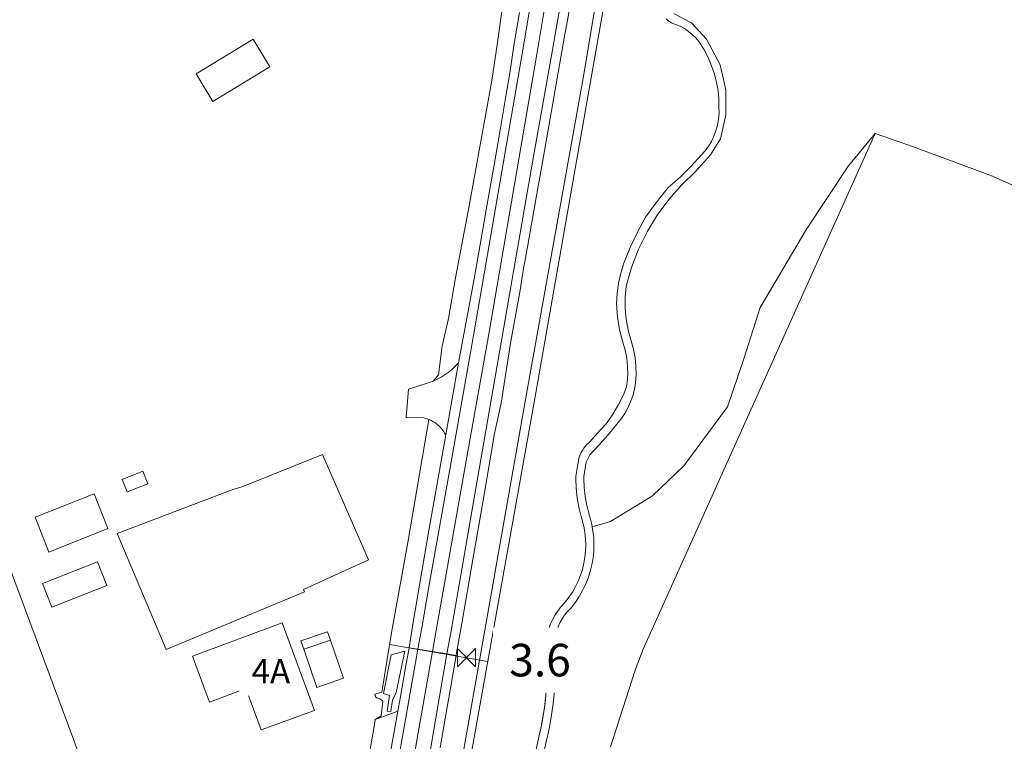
# Model space of a CAD drawing. Extents: x 140829 to 145054, y 448512 to 451778.
# Tile 102 of 152: x 143898 to 144020, y 450671 to 450759. Entities that reach past the tile are written whole.
import ezdxf

# ---------------------------------------------------------------- set-up
doc = ezdxf.new("R2010")
doc.units = 0
doc.header["$MEASUREMENT"] = 0
for name, color, linetype in [('geometrie2dBegroeidTerreindeel', 7, 'Continuous'), ('geometrie2dGebouwinstallatie', 7, 'Continuous'), ('geometrie2dGrondvlak', 7, 'Continuous'), ('geometrie2dOnbegroeidTerreindeel', 7, 'Continuous'), ('geometrie2dOndersteunendWaterdeel', 7, 'Continuous'), ('geometrie2dOndersteunendWegdeel', 7, 'Continuous'), ('geometrie2dOverigeConstructie', 7, 'Continuous'), ('geometrie2dWaterdeel', 7, 'Continuous'), ('geometrie2dWegdeel', 7, 'Continuous'), ('HMPAL', 1, 'Continuous'), ('HUISNUMMER', 3, 'Continuous'), ('PPALHM', 10, 'Continuous')]:
    doc.layers.add(name, color=color, linetype=linetype)
doc.styles.get("Standard").update_dxf_attribs({"font": 'arial.ttf'})

msp = doc.modelspace()

# ---------------------------------------------------------------- linework, layer by layer
at = {"layer": 'geometrie2dBegroeidTerreindeel', "linetype": 'Continuous', "lineweight": 0}
for p, q in [((144003.7, 450745.42), (143975.12, 450681.98)), ((143975.12, 450681.98), (144003.7, 450745.42)), ((144000.42, 450741.46), (144003.7, 450745.42)), ((144003.7, 450745.42), (144008.26, 450743.84)), ((144008.26, 450743.84), (144017.93, 450740.29)), ((143995.25, 450733.67), (144000.42, 450741.46)), ((144017.93, 450740.29), (144029.58, 450735.03)), ((143989.54, 450724.02), (143995.25, 450733.67)), ((143987.52, 450717.72), (143989.54, 450724.02)), ((143985.5, 450711.79), (143987.52, 450717.72)), ((143980.15, 450704.55), (143985.5, 450711.79)), ((143976.27, 450700.84), (143980.15, 450704.55)), ((143971.09, 450697.68), (143976.27, 450700.84)), ((143968.86, 450697.03), (143971.09, 450697.68)), ((143968.95, 450696.51), (143968.86, 450697.03)), ((143969.04, 450695.68), (143968.95, 450696.51)), ((143969.07, 450694.84), (143969.04, 450695.68)), ((143969.05, 450694.01), (143969.07, 450694.84)), ((143896.74, 450693.2), (143904.93, 450671.13)), ((143968.82, 450692.35), (143968.96, 450693.17)), ((143968.96, 450693.17), (143969.05, 450694.01)), ((143968.62, 450691.54), (143968.82, 450692.35)), ((143968.05, 450689.96), (143968.36, 450690.74)), ((143968.36, 450690.74), (143968.62, 450691.54)), ((143967.68, 450689.21), (143968.05, 450689.96)), ((143966.8, 450687.79), (143967.27, 450688.48)), ((143967.27, 450688.48), (143967.68, 450689.21)), ((143965.79, 450686.57), (143966.29, 450687.13)), ((143966.29, 450687.13), (143966.8, 450687.79)), ((143964.89, 450685.22), (143965.16, 450685.7)), ((143965.16, 450685.7), (143965.46, 450686.16)), ((143965.46, 450686.16), (143965.79, 450686.57)), ((143964.48, 450684.19), (143964.67, 450684.72)), ((143964.67, 450684.72), (143964.89, 450685.22)), ((143964.89, 450685.22), (143964.89, 450685.22)), ((143964.24, 450683.1), (143964.34, 450683.65)), ((143964.34, 450683.65), (143964.48, 450684.19)), ((143964.19, 450682.01), (143964.2, 450682.55)), ((143964.24, 450681.41), (143964.19, 450682.01)), ((143964.2, 450682.55), (143964.24, 450683.1)), ((143964.29, 450680.34), (143964.24, 450681.41)), ((143975.12, 450681.98), (143974.16, 450679.4)), ((143974.16, 450679.4), (143975.12, 450681.98)), ((143964.3, 450679.26), (143964.29, 450680.34)), ((143964.28, 450678.19), (143964.3, 450679.26)), ((143974.16, 450679.4), (143971.12, 450669.95)), ((143971.12, 450669.95), (143974.16, 450679.4)), ((143964.22, 450677.11), (143964.28, 450678.19)), ((143964.01, 450674.97), (143964.13, 450676.04)), ((143964.13, 450676.04), (143964.22, 450677.11)), ((143963.86, 450673.9), (143964.01, 450674.97)), ((143963.67, 450672.84), (143963.86, 450673.9)), ((143963.46, 450671.79), (143963.67, 450672.84)), ((143904.93, 450671.13), (143913.19, 450648.9)), ((143963.22, 450670.79), (143963.46, 450671.79)), ((143961.24, 450661.43), (143963.22, 450670.79))]:
    msp.add_line(p, q, dxfattribs=at)
at = {"layer": 'geometrie2dGebouwinstallatie', "linetype": 'Continuous', "lineweight": 0}
for p, q in [((143933.01, 450683.02), (143936.28, 450684.14)), ((143936.28, 450684.14), (143936.63, 450683.1)), ((143933.36, 450681.98), (143933.01, 450683.02)), ((143933.01, 450683.02), (143933.01, 450683.02)), ((143936.63, 450683.1), (143933.36, 450681.98))]:
    msp.add_line(p, q, dxfattribs=at)
at = {"layer": 'geometrie2dGrondvlak', "linetype": 'Continuous', "lineweight": 0}
for p, q in [((143920.11, 450752.77), (143927.11, 450757.03)), ((143927.11, 450757.03), (143929.17, 450753.65)), ((143929.17, 450753.65), (143922.17, 450749.39)), ((143922.17, 450749.39), (143920.11, 450752.77)), ((143920.11, 450752.77), (143920.11, 450752.77)), ((143925.77, 450701.96), (143935.65, 450705.95)), ((143935.65, 450705.95), (143941.34, 450692.99)), ((143911.02, 450702.88), (143913.56, 450703.88)), ((143913.56, 450703.88), (143914.17, 450702.33)), ((143911.63, 450701.33), (143911.02, 450702.88)), ((143911.02, 450702.88), (143911.02, 450702.88)), ((143910.41, 450696.21), (143924.73, 450701.66)), ((143914.17, 450702.33), (143911.63, 450701.33)), ((143924.73, 450701.66), (143925.77, 450701.96)), ((143924.73, 450701.66), (143924.73, 450701.66)), ((143916.44, 450681.96), (143910.41, 450696.21)), ((143941.34, 450692.99), (143933.32, 450689.34)), ((143933.32, 450689.34), (143933.45, 450689.06)), ((143933.45, 450689.06), (143916.44, 450681.96)), ((143919.65, 450681.14), (143930.71, 450685.23)), ((143930.71, 450685.23), (143934.69, 450674.46)), ((143933.36, 450681.98), (143936.63, 450683.1)), ((143936.63, 450683.1), (143938.24, 450678.4)), ((143921.75, 450675.48), (143919.65, 450681.14)), ((143934.97, 450677.28), (143933.36, 450681.98)), ((143938.24, 450678.4), (143934.97, 450677.28)), ((143934.97, 450677.28), (143934.97, 450677.28)), ((143926.21, 450677.13), (143921.75, 450675.48)), ((143928.11, 450672.07), (143926.21, 450677.13)), ((143933.22, 450673.91), (143928.11, 450672.07)), ((143934.69, 450674.46), (143933.22, 450673.91)), ((143934.69, 450674.46), (143934.69, 450674.46))]:
    msp.add_line(p, q, dxfattribs=at)
at = {"layer": 'geometrie2dOnbegroeidTerreindeel', "linetype": 'Continuous', "lineweight": 0}
for p, q in [((143957.87, 450761.37), (143957.19, 450756.65)), ((143981.09, 450759.07), (143978.93, 450760.18)), ((143982.92, 450757.06), (143981.09, 450759.07)), ((143927.11, 450757.03), (143920.11, 450752.77)), ((143929.17, 450753.65), (143927.11, 450757.03)), ((143957.19, 450756.65), (143956.49, 450751.94)), ((143984.59, 450753.87), (143982.92, 450757.06)), ((143922.17, 450749.39), (143929.17, 450753.65)), ((143929.17, 450753.65), (143929.17, 450753.65)), ((143985.31, 450750.8), (143984.59, 450753.87)), ((143920.11, 450752.77), (143922.17, 450749.39)), ((143956.49, 450751.94), (143955.09, 450744.24)), ((143985.32, 450747.69), (143985.31, 450750.8)), ((143984.66, 450744.79), (143985.32, 450747.69)), ((144003.7, 450745.42), (144000.42, 450741.46)), ((144008.26, 450743.84), (144003.7, 450745.42)), ((143955.09, 450744.24), (143954.4, 450740.39)), ((143983.4, 450742.83), (143984.66, 450744.79)), ((144017.93, 450740.29), (144008.26, 450743.84)), ((143981.57, 450740.76), (143983.4, 450742.83)), ((144000.42, 450741.46), (143995.25, 450733.67)), ((143954.4, 450740.39), (143953.72, 450736.54)), ((143979.84, 450739.1), (143981.57, 450740.76)), ((144029.58, 450735.03), (144017.93, 450740.29)), ((143978.28, 450737.31), (143979.84, 450739.1)), ((143953.72, 450736.54), (143952.03, 450727.67)), ((143976.86, 450735.38), (143978.28, 450737.31)), ((143975.63, 450733.33), (143976.86, 450735.38)), ((143974.57, 450731.19), (143975.63, 450733.33)), ((143995.25, 450733.67), (143989.54, 450724.02)), ((143973.71, 450728.97), (143974.57, 450731.19)), ((143973.05, 450726.67), (143973.71, 450728.97)), ((143952.03, 450727.67), (143951.17, 450722.66)), ((143972.91, 450725.31), (143973.05, 450726.67)), ((143972.9, 450723.95), (143972.91, 450725.31)), ((143973.02, 450722.59), (143972.9, 450723.95)), ((143989.54, 450724.02), (143987.52, 450717.72)), ((143951.17, 450722.66), (143950.38, 450719.32)), ((143973.27, 450721.24), (143973.02, 450722.59)), ((143973.64, 450719.92), (143973.27, 450721.24)), ((143973.93, 450718.91), (143973.64, 450719.92)), ((143950.38, 450719.32), (143949.92, 450715.75)), ((143974.13, 450717.88), (143973.93, 450718.91)), ((143974.23, 450716.83), (143974.13, 450717.88)), ((143987.52, 450717.72), (143985.5, 450711.79)), ((143974.25, 450715.78), (143974.23, 450716.83)), ((143949.29, 450714.97), (143946.77, 450714.14)), ((143949.92, 450715.75), (143949.29, 450714.97)), ((143974.05, 450713.94), (143974.19, 450714.74)), ((143974.19, 450714.74), (143974.25, 450715.78)), ((143946.26, 450713.97), (143945.95, 450710.49)), ((143946.77, 450714.14), (143946.26, 450713.97)), ((143973.85, 450713.16), (143974.05, 450713.94)), ((143973.25, 450711.67), (143973.58, 450712.4)), ((143973.58, 450712.4), (143973.85, 450713.16)), ((143972.86, 450710.97), (143973.25, 450711.67)), ((143985.5, 450711.79), (143980.15, 450704.55)), ((143945.95, 450710.49), (143948.12, 450710.44)), ((143948.75, 450710.25), (143946.17, 450695.12)), ((143948.12, 450710.44), (143948.75, 450710.25)), ((143971.88, 450709.68), (143972.4, 450710.3)), ((143972.4, 450710.3), (143972.86, 450710.97)), ((143970.82, 450708.38), (143971.88, 450709.68)), ((143969.72, 450707.12), (143970.82, 450708.38)), ((143968.56, 450705.91), (143969.72, 450707.12)), ((143935.65, 450705.95), (143925.77, 450701.96)), ((143941.34, 450692.99), (143935.65, 450705.95)), ((143935.65, 450705.95), (143935.65, 450705.95)), ((143968.13, 450705), (143968.56, 450705.91)), ((143913.56, 450703.88), (143911.02, 450702.88)), ((143914.17, 450702.33), (143913.56, 450703.88)), ((143967.83, 450703.24), (143968.13, 450705)), ((143980.15, 450704.55), (143976.27, 450700.84)), ((143911.02, 450702.88), (143911.63, 450701.33)), ((143967.83, 450702.99), (143967.83, 450703.24)), ((143967.87, 450701.88), (143967.83, 450702.99)), ((143924.73, 450701.66), (143910.41, 450696.21)), ((143911.63, 450701.33), (143914.17, 450702.33)), ((143914.17, 450702.33), (143914.17, 450702.33)), ((143925.77, 450701.96), (143924.73, 450701.66)), ((143967.99, 450700.77), (143967.87, 450701.88)), ((143968.19, 450699.66), (143967.99, 450700.77)), ((143976.27, 450700.84), (143971.09, 450697.68)), ((143968.47, 450698.58), (143968.19, 450699.66)), ((143968.49, 450698.51), (143968.47, 450698.58)), ((143968.6, 450698.15), (143968.49, 450698.51)), ((143968.81, 450697.32), (143968.6, 450698.15)), ((143968.86, 450697.03), (143968.81, 450697.32)), ((143971.09, 450697.68), (143968.86, 450697.03)), ((143910.41, 450696.21), (143916.44, 450681.96)), ((143946.17, 450695.12), (143944.19, 450684.24)), ((143904.93, 450671.13), (143896.74, 450693.2)), ((143933.32, 450689.34), (143941.34, 450692.99)), ((143907.98, 450692.72), (143901.19, 450690.06)), ((143909.12, 450689.81), (143907.98, 450692.72)), ((143901.19, 450690.06), (143902.34, 450687.15)), ((143902.34, 450687.15), (143909.12, 450689.81)), ((143909.12, 450689.81), (143909.12, 450689.81)), ((143933.45, 450689.06), (143933.32, 450689.34)), ((143916.44, 450681.96), (143933.45, 450689.06)), ((143930.71, 450685.23), (143919.65, 450681.14)), ((143934.69, 450674.46), (143930.71, 450685.23)), ((143944.19, 450684.24), (143942.98, 450676.71)), ((143936.63, 450683.1), (143933.36, 450681.98)), ((143938.24, 450678.4), (143936.63, 450683.1)), ((143919.65, 450681.14), (143921.75, 450675.48)), ((143919.65, 450681.14), (143919.65, 450681.14)), ((143933.36, 450681.98), (143934.97, 450677.28)), ((143933.36, 450681.98), (143933.36, 450681.98)), ((143934.97, 450677.28), (143938.24, 450678.4)), ((143921.75, 450675.48), (143926.21, 450677.13)), ((143926.21, 450677.13), (143928.11, 450672.07)), ((143942.98, 450676.71), (143942.11, 450676.47)), ((143942.11, 450676.47), (143942.11, 450676.43)), ((143942.11, 450676.43), (143942.15, 450676.23)), ((143942.15, 450676.23), (143942.25, 450676.05)), ((143942.25, 450676.05), (143942.31, 450675.99)), ((143942.31, 450675.99), (143942.36, 450675.98)), ((143942.36, 450675.98), (143942.45, 450675.96)), ((143942.45, 450675.96), (143942.53, 450675.94)), ((143942.53, 450675.94), (143942.62, 450675.91)), ((143942.62, 450675.91), (143942.7, 450675.88)), ((143942.7, 450675.88), (143942.77, 450675.83)), ((143942.77, 450675.83), (143942.85, 450675.79)), ((143942.85, 450675.79), (143942.92, 450675.74)), ((143943.07, 450675.59), (143942.87, 450673.77)), ((143942.92, 450675.74), (143942.99, 450675.68)), ((143942.99, 450675.68), (143943.05, 450675.62)), ((143943.05, 450675.62), (143943.07, 450675.59)), ((143928.11, 450672.07), (143933.22, 450673.91)), ((143933.22, 450673.91), (143934.69, 450674.46)), ((143942.87, 450673.77), (143942.15, 450673.33)), ((143942.09, 450672.97), (143940.98, 450666.49)), ((143942.15, 450673.33), (143942.09, 450672.97)), ((143913.19, 450648.9), (143904.93, 450671.13))]:
    msp.add_line(p, q, dxfattribs=at)
at = {"layer": 'geometrie2dOndersteunendWaterdeel', "linetype": 'Continuous', "lineweight": 0}
for p, q in [((143967.86, 450752.95), (143973.67, 450787.72)), ((143971.94, 450770.64), (143967.59, 450745.77)), ((143978.93, 450760.18), (143981.09, 450759.07)), ((143978.08, 450759.42), (143977.97, 450759.53)), ((143978.21, 450759.31), (143978.08, 450759.42)), ((143978.34, 450759.22), (143978.21, 450759.31)), ((143978.48, 450759.13), (143978.34, 450759.22)), ((143978.62, 450759.06), (143978.48, 450759.13)), ((143978.77, 450758.99), (143978.62, 450759.06)), ((143978.78, 450758.99), (143978.77, 450758.99)), ((143979.69, 450758.64), (143978.78, 450758.99)), ((143980.21, 450758.34), (143979.69, 450758.64)), ((143980.7, 450758), (143980.21, 450758.34)), ((143981.09, 450759.07), (143982.92, 450757.06)), ((143981.17, 450757.62), (143980.7, 450758)), ((143981.6, 450757.2), (143981.17, 450757.62)), ((143981.99, 450756.74), (143981.6, 450757.2)), ((143982.6, 450755.8), (143981.99, 450756.74)), ((143982.92, 450757.06), (143984.59, 450753.87)), ((143983.11, 450754.81), (143982.6, 450755.8)), ((143983.54, 450753.78), (143983.11, 450754.81)), ((143983.89, 450752.72), (143983.54, 450753.78)), ((143984.59, 450753.87), (143985.31, 450750.8)), ((143960.72, 450713.16), (143967.86, 450752.95)), ((143984.16, 450751.73), (143983.89, 450752.72)), ((143984.34, 450750.72), (143984.16, 450751.73)), ((143984.44, 450749.69), (143984.34, 450750.72)), ((143985.31, 450750.8), (143985.32, 450747.69)), ((143984.46, 450748.66), (143984.44, 450749.69)), ((143984.47, 450747.93), (143984.46, 450748.66)), ((143984.4, 450747.2), (143984.47, 450747.93)), ((143985.32, 450747.69), (143984.66, 450744.79)), ((143984.09, 450745.77), (143984.28, 450746.48)), ((143984.28, 450746.48), (143984.4, 450747.2)), ((143967.59, 450745.77), (143961.79, 450712.85)), ((143983.53, 450744.47), (143983.84, 450745.11)), ((143983.84, 450745.11), (143984.09, 450745.77)), ((143982.74, 450743.3), (143983.16, 450743.87)), ((143983.16, 450743.87), (143983.53, 450744.47)), ((143984.66, 450744.79), (143983.4, 450742.83)), ((143980.99, 450741.37), (143982.27, 450742.77)), ((143983.4, 450742.83), (143981.57, 450740.76)), ((143982.27, 450742.77), (143982.74, 450743.3)), ((143979.65, 450740.03), (143980.99, 450741.37)), ((143981.57, 450740.76), (143979.84, 450739.1)), ((143978.21, 450738.8), (143979.65, 450740.03)), ((143979.84, 450739.1), (143978.28, 450737.31)), ((143977.25, 450737.6), (143978.21, 450738.8)), ((143976.31, 450736.39), (143977.25, 450737.6)), ((143978.28, 450737.31), (143976.86, 450735.38)), ((143975.4, 450735.14), (143976.31, 450736.39)), ((143976.86, 450735.38), (143975.63, 450733.33)), ((143974.44, 450733.29), (143975.4, 450735.14)), ((143973.54, 450731.41), (143974.44, 450733.29)), ((143975.63, 450733.33), (143974.57, 450731.19)), ((143972.73, 450729.5), (143973.54, 450731.41)), ((143974.57, 450731.19), (143973.71, 450728.97)), ((143972.36, 450728.27), (143972.73, 450729.5)), ((143972.09, 450727.01), (143972.36, 450728.27)), ((143973.71, 450728.97), (143973.05, 450726.67)), ((143971.93, 450725.74), (143972.09, 450727.01)), ((143971.86, 450724.46), (143971.93, 450725.74)), ((143973.05, 450726.67), (143972.91, 450725.31)), ((143971.97, 450722.87), (143971.86, 450724.46)), ((143972.91, 450725.31), (143972.9, 450723.95)), ((143972.9, 450723.95), (143973.02, 450722.59)), ((143972.21, 450721.3), (143971.97, 450722.87)), ((143973.02, 450722.59), (143973.27, 450721.24)), ((143972.61, 450719.76), (143972.21, 450721.3)), ((143973.27, 450721.24), (143973.64, 450719.92)), ((143972.9, 450718.79), (143972.61, 450719.76)), ((143973.64, 450719.92), (143973.93, 450718.91)), ((143973.1, 450717.79), (143972.9, 450718.79)), ((143973.93, 450718.91), (143974.13, 450717.88)), ((143973.21, 450716.79), (143973.1, 450717.79)), ((143974.13, 450717.88), (143974.23, 450716.83)), ((143973.23, 450715.77), (143973.21, 450716.79)), ((143974.23, 450716.83), (143974.25, 450715.78)), ((143973.06, 450714.3), (143973.17, 450714.79)), ((143973.17, 450714.79), (143973.22, 450715.28)), ((143973.22, 450715.28), (143973.23, 450715.77)), ((143974.19, 450714.74), (143974.05, 450713.94)), ((143974.25, 450715.78), (143974.19, 450714.74)), ((143972.73, 450713.37), (143972.92, 450713.83)), ((143972.92, 450713.83), (143973.06, 450714.3)), ((143974.05, 450713.94), (143973.85, 450713.16)), ((143952.95, 450668.97), (143960.72, 450713.16)), ((143961.79, 450712.85), (143953.93, 450668.82)), ((143972.11, 450712.1), (143972.73, 450713.37)), ((143973.58, 450712.4), (143973.25, 450711.67)), ((143973.85, 450713.16), (143973.58, 450712.4)), ((143971.41, 450710.89), (143972.11, 450712.1)), ((143973.25, 450711.67), (143972.86, 450710.97)), ((143970.6, 450709.74), (143971.41, 450710.89)), ((143972.4, 450710.3), (143971.88, 450709.68)), ((143972.86, 450710.97), (143972.4, 450710.3)), ((143969.16, 450708.21), (143969.86, 450708.99)), ((143969.86, 450708.99), (143970.6, 450709.74)), ((143971.88, 450709.68), (143970.82, 450708.38)), ((143968.41, 450707.35), (143968.55, 450707.48)), ((143968.55, 450707.48), (143969.16, 450708.21)), ((143970.82, 450708.38), (143969.72, 450707.12)), ((143967.51, 450706.2), (143967.66, 450706.45)), ((143967.66, 450706.45), (143967.82, 450706.7)), ((143967.82, 450706.7), (143968.01, 450706.93)), ((143968.01, 450706.93), (143968.2, 450707.15)), ((143968.2, 450707.15), (143968.41, 450707.35)), ((143969.72, 450707.12), (143968.56, 450705.91)), ((143966.83, 450703.26), (143967.27, 450705.64)), ((143967.27, 450705.64), (143967.28, 450705.66)), ((143967.28, 450705.66), (143967.39, 450705.93)), ((143967.39, 450705.93), (143967.51, 450706.2)), ((143968.56, 450705.91), (143968.13, 450705)), ((143968.13, 450705), (143967.83, 450703.24)), ((143966.83, 450702.99), (143966.83, 450703.26)), ((143966.88, 450701.81), (143966.83, 450702.99)), ((143967.83, 450703.24), (143967.83, 450702.99)), ((143967.83, 450702.99), (143967.87, 450701.88)), ((143967.01, 450700.62), (143966.88, 450701.81)), ((143967.87, 450701.88), (143967.99, 450700.77)), ((143967.21, 450699.45), (143967.01, 450700.62)), ((143967.99, 450700.77), (143968.19, 450699.66)), ((143967.51, 450698.3), (143967.21, 450699.45)), ((143968.19, 450699.66), (143968.47, 450698.58)), ((143967.53, 450698.21), (143967.51, 450698.3)), ((143967.64, 450697.87), (143967.53, 450698.21)), ((143967.82, 450697.12), (143967.64, 450697.87)), ((143968.47, 450698.58), (143968.49, 450698.51)), ((143968.49, 450698.51), (143968.6, 450698.15)), ((143968.6, 450698.15), (143968.81, 450697.32)), ((143967.96, 450696.37), (143967.82, 450697.12)), ((143968.81, 450697.32), (143968.86, 450697.03)), ((143968.86, 450697.03), (143968.95, 450696.51)), ((143968.04, 450695.61), (143967.96, 450696.37)), ((143968.07, 450694.84), (143968.04, 450695.61)), ((143968.95, 450696.51), (143969.04, 450695.68)), ((143969.04, 450695.68), (143969.07, 450694.84)), ((143968.05, 450694.07), (143968.07, 450694.84)), ((143969.07, 450694.84), (143969.05, 450694.01)), ((143967.84, 450692.55), (143967.97, 450693.31)), ((143967.97, 450693.31), (143968.05, 450694.07)), ((143968.96, 450693.17), (143968.82, 450692.35)), ((143969.05, 450694.01), (143968.96, 450693.17)), ((143967.42, 450691.08), (143967.65, 450691.81)), ((143967.65, 450691.81), (143967.84, 450692.55)), ((143968.82, 450692.35), (143968.62, 450691.54)), ((143967.13, 450690.37), (143967.42, 450691.08)), ((143968.36, 450690.74), (143968.05, 450689.96)), ((143968.62, 450691.54), (143968.36, 450690.74)), ((143966.42, 450689.01), (143966.8, 450689.68)), ((143966.8, 450689.68), (143967.13, 450690.37)), ((143968.05, 450689.96), (143967.68, 450689.21)), ((143965.52, 450687.77), (143965.99, 450688.37)), ((143965.99, 450688.37), (143966.42, 450689.01)), ((143967.27, 450688.48), (143966.8, 450687.79)), ((143967.68, 450689.21), (143967.27, 450688.48)), ((143964.66, 450686.75), (143965.04, 450687.23)), ((143965.04, 450687.23), (143965.52, 450687.77)), ((143966.29, 450687.13), (143965.79, 450686.57)), ((143966.8, 450687.79), (143966.29, 450687.13)), ((143963.74, 450685.09), (143964, 450685.67)), ((143964, 450685.67), (143964.31, 450686.22)), ((143964.31, 450686.22), (143964.66, 450686.75)), ((143965.16, 450685.7), (143964.89, 450685.22)), ((143965.46, 450686.16), (143965.16, 450685.7)), ((143965.79, 450686.57), (143965.46, 450686.16)), ((143963.31, 450683.91), (143963.52, 450684.48)), ((143963.52, 450684.48), (143963.74, 450685.09)), ((143964.67, 450684.72), (143964.48, 450684.19)), ((143964.89, 450685.22), (143964.67, 450684.72)), ((143963.2, 450682.6), (143963.31, 450683.91)), ((143964.34, 450683.65), (143964.24, 450683.1)), ((143964.48, 450684.19), (143964.34, 450683.65)), ((143963.2, 450681.97), (143963.2, 450682.6)), ((143964.2, 450682.55), (143964.19, 450682.01)), ((143964.19, 450682.01), (143964.24, 450681.41)), ((143964.24, 450683.1), (143964.2, 450682.55)), ((143963.24, 450681.35), (143963.2, 450681.97)), ((143963.29, 450680.11), (143963.24, 450681.35)), ((143964.24, 450681.41), (143964.29, 450680.34)), ((143963.26, 450677.74), (143963.29, 450680.11)), ((143964.29, 450680.34), (143964.3, 450679.26)), ((143964.3, 450679.26), (143964.28, 450678.19)), ((143963.05, 450675.37), (143963.26, 450677.74)), ((143964.28, 450678.19), (143964.22, 450677.11)), ((143964.13, 450676.04), (143964.01, 450674.97)), ((143964.22, 450677.11), (143964.13, 450676.04)), ((143962.69, 450673.02), (143963.05, 450675.37)), ((143964.01, 450674.97), (143963.86, 450673.9)), ((143963.86, 450673.9), (143963.67, 450672.84)), ((143962.24, 450670.99), (143962.69, 450673.02)), ((143963.67, 450672.84), (143963.46, 450671.79)), ((143963.46, 450671.79), (143963.22, 450670.79)), ((143960.28, 450661.69), (143962.24, 450670.99)), ((143963.22, 450670.79), (143961.24, 450661.43)), ((143963.22, 450670.79), (143963.22, 450670.79))]:
    msp.add_line(p, q, dxfattribs=at)
at = {"layer": 'geometrie2dOndersteunendWegdeel', "linetype": 'Continuous', "lineweight": 0}
for p, q in [((143973.67, 450787.72), (143967.86, 450752.95)), ((143965.41, 450757.17), (143966.3, 450762.09)), ((143957.19, 450756.65), (143957.87, 450761.37)), ((143959.91, 450760.34), (143959.26, 450756.5)), ((143964.54, 450752.24), (143965.41, 450757.17)), ((143956.49, 450751.94), (143957.19, 450756.65)), ((143959.26, 450756.5), (143958.7, 450752.86)), ((143958.7, 450752.86), (143958.18, 450749.8)), ((143967.86, 450752.95), (143960.72, 450713.16)), ((143955.09, 450744.24), (143956.49, 450751.94)), ((143963.84, 450748.22), (143964.54, 450752.24)), ((143958.18, 450749.8), (143957.55, 450746.11)), ((143963.12, 450744.01), (143963.84, 450748.22)), ((143957.55, 450746.11), (143956.78, 450741.59)), ((143954.4, 450740.39), (143955.09, 450744.24)), ((143962.62, 450741.23), (143963.12, 450744.01)), ((143956.78, 450741.59), (143956.26, 450738.6)), ((143953.72, 450736.54), (143954.4, 450740.39)), ((143961.95, 450737.56), (143962.62, 450741.23)), ((143956.26, 450738.6), (143955.8, 450736.03)), ((143952.03, 450727.67), (143953.72, 450736.54)), ((143960.92, 450731.68), (143961.95, 450737.56)), ((143955.8, 450736.03), (143955.36, 450733.44)), ((143955.36, 450733.44), (143954.32, 450727.57)), ((143960.37, 450728.59), (143960.92, 450731.68)), ((143960, 450726.16), (143960.37, 450728.59)), ((143951.17, 450722.66), (143952.03, 450727.67)), ((143954.32, 450727.57), (143952.42, 450717.23)), ((143958.81, 450719.64), (143960, 450726.16)), ((143950.38, 450719.32), (143951.17, 450722.66)), ((143957.65, 450712.26), (143958.81, 450719.64)), ((143949.92, 450715.75), (143950.38, 450719.32)), ((143952.42, 450717.23), (143952.13, 450716.92)), ((143951.26, 450716.13), (143950.78, 450715.78)), ((143951.71, 450716.51), (143951.26, 450716.13)), ((143952.13, 450716.92), (143951.71, 450716.51)), ((143949.29, 450714.97), (143949.92, 450715.75)), ((143949.76, 450715.19), (143949.29, 450714.97)), ((143950.28, 450715.46), (143949.76, 450715.19)), ((143950.78, 450715.78), (143950.28, 450715.46)), ((143960.72, 450713.16), (143952.95, 450668.97)), ((143956.83, 450708.51), (143957.65, 450712.26)), ((143946.17, 450695.12), (143948.75, 450710.25)), ((143948.75, 450710.25), (143948.78, 450710.24)), ((143948.78, 450710.24), (143949.02, 450710.13)), ((143949.02, 450710.13), (143949.26, 450710.01)), ((143949.26, 450710.01), (143949.48, 450709.87)), ((143949.48, 450709.87), (143949.7, 450709.72)), ((143949.7, 450709.72), (143949.9, 450709.55)), ((143949.9, 450709.55), (143950.09, 450709.36)), ((143950.09, 450709.36), (143950.27, 450709.17)), ((143950.27, 450709.17), (143950.43, 450708.96)), ((143950.43, 450708.96), (143950.58, 450708.74)), ((143950.58, 450708.74), (143950.68, 450708.57)), ((143950.84, 450708.34), (143948.73, 450696.58)), ((143950.68, 450708.57), (143950.84, 450708.34)), ((143955.43, 450700.26), (143956.83, 450708.51)), ((143954.18, 450693.02), (143955.43, 450700.26)), ((143948.73, 450696.58), (143946.74, 450684.81)), ((143944.19, 450684.24), (143946.17, 450695.12)), ((143952.82, 450685.13), (143954.18, 450693.02)), ((143946.74, 450684.81), (143946.31, 450682.15)), ((143952.58, 450683.8), (143952.82, 450685.13)), ((143942.98, 450676.71), (143944.19, 450684.24)), ((143952.16, 450681.52), (143952.58, 450683.8)), ((143946.31, 450682.15), (143945.88, 450679.74)), ((143944.11, 450681.28), (143943.16, 450676.54)), ((143943.16, 450676.54), (143944.11, 450681.28)), ((143945.78, 450681.76), (143944.11, 450681.28)), ((143944.11, 450681.28), (143945.78, 450681.76)), ((143944.72, 450676.67), (143945.78, 450681.76)), ((143945.78, 450681.76), (143944.72, 450676.67)), ((143945.78, 450681.76), (143945.78, 450681.76)), ((143945.78, 450681.76), (143945.78, 450681.76)), ((143951.73, 450679.08), (143952.11, 450681.22)), ((143952.11, 450681.22), (143952.16, 450681.52)), ((143945.88, 450679.74), (143945.21, 450675.9)), ((143951.46, 450677.39), (143951.73, 450679.08)), ((143950.77, 450673.46), (143951.46, 450677.39)), ((143942.11, 450676.47), (143942.98, 450676.71)), ((143942.11, 450676.43), (143942.11, 450676.47)), ((143942.15, 450676.23), (143942.11, 450676.43)), ((143942.25, 450676.05), (143942.15, 450676.23)), ((143942.31, 450675.99), (143942.25, 450676.05)), ((143942.36, 450675.98), (143942.31, 450675.99)), ((143942.45, 450675.96), (143942.36, 450675.98)), ((143942.53, 450675.94), (143942.45, 450675.96)), ((143942.62, 450675.91), (143942.53, 450675.94)), ((143943.16, 450676.54), (143943.9, 450676.28)), ((143943.9, 450676.28), (143943.16, 450676.54)), ((143943.9, 450676.28), (143943.61, 450674.37)), ((143943.61, 450674.37), (143943.9, 450676.28)), ((143944.27, 450675.71), (143944.72, 450676.67)), ((143944.72, 450676.67), (143944.27, 450675.71)), ((143942.7, 450675.88), (143942.62, 450675.91)), ((143942.77, 450675.83), (143942.7, 450675.88)), ((143942.85, 450675.79), (143942.77, 450675.83)), ((143942.92, 450675.74), (143942.85, 450675.79)), ((143942.87, 450673.77), (143943.07, 450675.59)), ((143942.99, 450675.68), (143942.92, 450675.74)), ((143943.05, 450675.62), (143942.99, 450675.68)), ((143943.07, 450675.59), (143943.05, 450675.62)), ((143944.08, 450674.31), (143944.27, 450675.71)), ((143944.27, 450675.71), (143944.08, 450674.31)), ((143945.21, 450675.9), (143944.93, 450674.35)), ((143944.93, 450674.35), (143942.15, 450673.33)), ((143942.15, 450673.33), (143942.87, 450673.77)), ((143943.61, 450674.37), (143944.08, 450674.31)), ((143944.08, 450674.31), (143943.61, 450674.37)), ((143944.93, 450674.35), (143944.93, 450674.35)), ((143950.13, 450669.86), (143950.77, 450673.46))]:
    msp.add_line(p, q, dxfattribs=at)
at = {"layer": 'geometrie2dOverigeConstructie', "linetype": 'Continuous', "lineweight": 0}
for p, q in [((143900.28, 450698.22), (143907.56, 450701.11)), ((143907.56, 450701.11), (143909.25, 450696.83)), ((143901.97, 450693.94), (143900.28, 450698.22)), ((143900.28, 450698.22), (143900.28, 450698.22)), ((143909.25, 450696.83), (143901.97, 450693.94)), ((143901.19, 450690.06), (143907.98, 450692.72)), ((143907.98, 450692.72), (143909.12, 450689.81)), ((143902.34, 450687.15), (143901.19, 450690.06)), ((143901.19, 450690.06), (143901.19, 450690.06)), ((143909.12, 450689.81), (143902.34, 450687.15))]:
    msp.add_line(p, q, dxfattribs=at)
at = {"layer": 'geometrie2dWaterdeel', "linetype": 'Continuous', "lineweight": 0}
for p, q in [((143971.94, 450770.64), (143967.59, 450745.77)), ((143978.08, 450759.42), (143977.97, 450759.53)), ((143978.21, 450759.31), (143978.08, 450759.42)), ((143978.34, 450759.22), (143978.21, 450759.31)), ((143978.48, 450759.13), (143978.34, 450759.22)), ((143978.62, 450759.06), (143978.48, 450759.13)), ((143978.77, 450758.99), (143978.62, 450759.06)), ((143978.78, 450758.99), (143978.77, 450758.99)), ((143979.69, 450758.64), (143978.78, 450758.99)), ((143980.21, 450758.34), (143979.69, 450758.64)), ((143980.7, 450758), (143980.21, 450758.34)), ((143981.17, 450757.62), (143980.7, 450758)), ((143981.6, 450757.2), (143981.17, 450757.62)), ((143981.99, 450756.74), (143981.6, 450757.2)), ((143982.6, 450755.8), (143981.99, 450756.74)), ((143983.11, 450754.81), (143982.6, 450755.8)), ((143983.54, 450753.78), (143983.11, 450754.81)), ((143983.89, 450752.72), (143983.54, 450753.78)), ((143984.16, 450751.73), (143983.89, 450752.72)), ((143984.34, 450750.72), (143984.16, 450751.73)), ((143984.44, 450749.69), (143984.34, 450750.72)), ((143984.46, 450748.66), (143984.44, 450749.69)), ((143984.47, 450747.93), (143984.46, 450748.66)), ((143984.4, 450747.2), (143984.47, 450747.93)), ((143984.09, 450745.77), (143984.28, 450746.48)), ((143984.28, 450746.48), (143984.4, 450747.2)), ((143967.59, 450745.77), (143961.79, 450712.85)), ((143983.53, 450744.47), (143983.84, 450745.11)), ((143983.84, 450745.11), (143984.09, 450745.77)), ((143982.74, 450743.3), (143983.16, 450743.87)), ((143983.16, 450743.87), (143983.53, 450744.47)), ((143980.99, 450741.37), (143982.27, 450742.77)), ((143982.27, 450742.77), (143982.74, 450743.3)), ((143979.65, 450740.03), (143980.99, 450741.37)), ((143978.21, 450738.8), (143979.65, 450740.03)), ((143977.25, 450737.6), (143978.21, 450738.8)), ((143976.31, 450736.39), (143977.25, 450737.6)), ((143975.4, 450735.14), (143976.31, 450736.39)), ((143974.44, 450733.29), (143975.4, 450735.14)), ((143973.54, 450731.41), (143974.44, 450733.29)), ((143972.73, 450729.5), (143973.54, 450731.41)), ((143972.36, 450728.27), (143972.73, 450729.5)), ((143972.09, 450727.01), (143972.36, 450728.27)), ((143971.93, 450725.74), (143972.09, 450727.01)), ((143971.86, 450724.46), (143971.93, 450725.74)), ((143971.97, 450722.87), (143971.86, 450724.46)), ((143972.21, 450721.3), (143971.97, 450722.87)), ((143972.61, 450719.76), (143972.21, 450721.3)), ((143972.9, 450718.79), (143972.61, 450719.76)), ((143973.1, 450717.79), (143972.9, 450718.79)), ((143973.21, 450716.79), (143973.1, 450717.79)), ((143973.23, 450715.77), (143973.21, 450716.79)), ((143973.06, 450714.3), (143973.17, 450714.79)), ((143973.17, 450714.79), (143973.22, 450715.28)), ((143973.22, 450715.28), (143973.23, 450715.77)), ((143972.73, 450713.37), (143972.92, 450713.83)), ((143972.92, 450713.83), (143973.06, 450714.3)), ((143961.79, 450712.85), (143953.93, 450668.82)), ((143972.11, 450712.1), (143972.73, 450713.37)), ((143971.41, 450710.89), (143972.11, 450712.1)), ((143970.6, 450709.74), (143971.41, 450710.89)), ((143969.16, 450708.21), (143969.86, 450708.99)), ((143969.86, 450708.99), (143970.6, 450709.74)), ((143968.41, 450707.35), (143968.55, 450707.48)), ((143968.55, 450707.48), (143969.16, 450708.21)), ((143967.51, 450706.2), (143967.66, 450706.45)), ((143967.66, 450706.45), (143967.82, 450706.7)), ((143967.82, 450706.7), (143968.01, 450706.93)), ((143968.01, 450706.93), (143968.2, 450707.15)), ((143968.2, 450707.15), (143968.41, 450707.35)), ((143966.83, 450703.26), (143967.27, 450705.64)), ((143967.27, 450705.64), (143967.28, 450705.66)), ((143967.28, 450705.66), (143967.39, 450705.93)), ((143967.39, 450705.93), (143967.51, 450706.2)), ((143966.83, 450702.99), (143966.83, 450703.26)), ((143966.88, 450701.81), (143966.83, 450702.99)), ((143967.01, 450700.62), (143966.88, 450701.81)), ((143967.21, 450699.45), (143967.01, 450700.62)), ((143967.51, 450698.3), (143967.21, 450699.45)), ((143967.53, 450698.21), (143967.51, 450698.3)), ((143967.64, 450697.87), (143967.53, 450698.21)), ((143967.82, 450697.12), (143967.64, 450697.87)), ((143967.96, 450696.37), (143967.82, 450697.12)), ((143968.04, 450695.61), (143967.96, 450696.37)), ((143968.07, 450694.84), (143968.04, 450695.61)), ((143968.05, 450694.07), (143968.07, 450694.84)), ((143967.84, 450692.55), (143967.97, 450693.31)), ((143967.97, 450693.31), (143968.05, 450694.07)), ((143967.42, 450691.08), (143967.65, 450691.81)), ((143967.65, 450691.81), (143967.84, 450692.55)), ((143967.13, 450690.37), (143967.42, 450691.08)), ((143966.42, 450689.01), (143966.8, 450689.68)), ((143966.8, 450689.68), (143967.13, 450690.37)), ((143965.52, 450687.77), (143965.99, 450688.37)), ((143965.99, 450688.37), (143966.42, 450689.01)), ((143964.66, 450686.75), (143965.04, 450687.23)), ((143965.04, 450687.23), (143965.52, 450687.77)), ((143963.74, 450685.09), (143964, 450685.67)), ((143964, 450685.67), (143964.31, 450686.22)), ((143964.31, 450686.22), (143964.66, 450686.75)), ((143963.31, 450683.91), (143963.52, 450684.48)), ((143963.52, 450684.48), (143963.74, 450685.09)), ((143963.2, 450682.6), (143963.31, 450683.91)), ((143963.2, 450681.97), (143963.2, 450682.6)), ((143963.24, 450681.35), (143963.2, 450681.97)), ((143963.3, 450679.52), (143963.21, 450681.89)), ((143963.21, 450681.89), (143963.24, 450681.35)), ((143963.22, 450677.14), (143963.3, 450679.52)), ((143962.98, 450674.78), (143963.22, 450677.14)), ((143962.57, 450672.43), (143962.98, 450674.78)), ((143962.24, 450670.99), (143962.57, 450672.43)), ((143960.28, 450661.69), (143962.24, 450670.99))]:
    msp.add_line(p, q, dxfattribs=at)
at = {"layer": 'geometrie2dWegdeel', "linetype": 'Continuous', "lineweight": 0}
for p, q in [((143967.41, 450775.52), (143963.95, 450755.75)), ((143963.95, 450755.75), (143967.41, 450775.52)), ((143966.3, 450762.09), (143965.41, 450757.17)), ((143961.17, 450760.89), (143960.52, 450756.93)), ((143960.52, 450756.93), (143961.17, 450760.89)), ((143959.26, 450756.5), (143959.91, 450760.34)), ((143962.3, 450756.63), (143962.95, 450760.59)), ((143962.95, 450760.59), (143962.3, 450756.63)), ((143965.41, 450757.17), (143964.54, 450752.24)), ((143960.52, 450756.93), (143954.39, 450721.3)), ((143954.39, 450721.3), (143960.52, 450756.93)), ((143956.17, 450720.99), (143962.3, 450756.63)), ((143962.3, 450756.63), (143956.17, 450720.99)), ((143958.7, 450752.86), (143959.26, 450756.5)), ((143963.95, 450755.75), (143961.51, 450741.93)), ((143961.51, 450741.93), (143963.95, 450755.75)), ((143958.18, 450749.8), (143958.7, 450752.86)), ((143964.54, 450752.24), (143963.84, 450748.22)), ((143957.55, 450746.11), (143958.18, 450749.8)), ((143963.84, 450748.22), (143963.12, 450744.01)), ((143956.78, 450741.59), (143957.55, 450746.11)), ((143963.12, 450744.01), (143962.62, 450741.23)), ((143961.51, 450741.93), (143954.98, 450704.39)), ((143954.98, 450704.39), (143961.51, 450741.93)), ((143956.26, 450738.6), (143956.78, 450741.59)), ((143962.62, 450741.23), (143961.95, 450737.56)), ((143955.8, 450736.03), (143956.26, 450738.6)), ((143961.95, 450737.56), (143960.92, 450731.68)), ((143955.36, 450733.44), (143955.8, 450736.03)), ((143954.32, 450727.57), (143955.36, 450733.44)), ((143960.92, 450731.68), (143960.37, 450728.59)), ((143960.37, 450728.59), (143960, 450726.16)), ((143952.42, 450717.23), (143954.32, 450727.57)), ((143960, 450726.16), (143958.81, 450719.64)), ((143954.39, 450721.3), (143951.57, 450705.47)), ((143951.57, 450705.47), (143954.39, 450721.3)), ((143953.35, 450705.17), (143956.17, 450720.99)), ((143956.17, 450720.99), (143953.35, 450705.17)), ((143958.81, 450719.64), (143957.65, 450712.26)), ((143950.84, 450708.34), (143952.42, 450717.23)), ((143952.42, 450717.23), (143950.84, 450708.34)), ((143952.13, 450716.92), (143952.42, 450717.23)), ((143952.42, 450717.23), (143952.42, 450717.23)), ((143950.78, 450715.78), (143951.26, 450716.13)), ((143951.26, 450716.13), (143951.71, 450716.51)), ((143951.71, 450716.51), (143952.13, 450716.92)), ((143946.77, 450714.14), (143949.29, 450714.97)), ((143949.29, 450714.97), (143949.76, 450715.19)), ((143949.76, 450715.19), (143950.28, 450715.46)), ((143950.28, 450715.46), (143950.78, 450715.78)), ((143945.95, 450710.49), (143946.26, 450713.97)), ((143946.26, 450713.97), (143946.77, 450714.14)), ((143957.65, 450712.26), (143956.83, 450708.51)), ((143948.12, 450710.44), (143945.95, 450710.49)), ((143948.75, 450710.25), (143948.12, 450710.44)), ((143948.78, 450710.24), (143948.75, 450710.25)), ((143949.02, 450710.13), (143948.78, 450710.24)), ((143949.26, 450710.01), (143949.02, 450710.13)), ((143949.48, 450709.87), (143949.26, 450710.01)), ((143949.7, 450709.72), (143949.48, 450709.87)), ((143949.9, 450709.55), (143949.7, 450709.72)), ((143950.09, 450709.36), (143949.9, 450709.55)), ((143950.27, 450709.17), (143950.09, 450709.36)), ((143950.43, 450708.96), (143950.27, 450709.17)), ((143950.58, 450708.74), (143950.43, 450708.96)), ((143950.68, 450708.57), (143950.58, 450708.74)), ((143948.73, 450696.58), (143950.84, 450708.34)), ((143950.84, 450708.34), (143950.68, 450708.57)), ((143950.84, 450708.34), (143950.84, 450708.34)), ((143956.83, 450708.51), (143955.43, 450700.26)), ((143951.57, 450705.47), (143948.77, 450689.67)), ((143948.77, 450689.67), (143951.57, 450705.47)), ((143950.55, 450689.36), (143953.35, 450705.17)), ((143953.35, 450705.17), (143950.55, 450689.36)), ((143954.98, 450704.39), (143952.92, 450692.52)), ((143952.92, 450692.52), (143954.98, 450704.39)), ((143955.43, 450700.26), (143954.18, 450693.02)), ((143946.74, 450684.81), (143948.73, 450696.58)), ((143954.18, 450693.02), (143952.82, 450685.13)), ((143952.92, 450692.52), (143951.44, 450684)), ((143951.44, 450684), (143952.92, 450692.52)), ((143948.77, 450689.67), (143947.88, 450684.61)), ((143947.88, 450684.61), (143948.77, 450689.67)), ((143949.66, 450684.3), (143950.55, 450689.36)), ((143950.55, 450689.36), (143949.66, 450684.3)), ((143946.31, 450682.15), (143946.74, 450684.81)), ((143947.88, 450684.61), (143947.41, 450681.97)), ((143947.41, 450681.97), (143947.88, 450684.61)), ((143952.82, 450685.13), (143952.58, 450683.8)), ((143949.19, 450681.68), (143949.66, 450684.3)), ((143949.66, 450684.3), (143949.19, 450681.68)), ((143951.44, 450684), (143950.98, 450681.4)), ((143950.98, 450681.4), (143951.44, 450684)), ((143952.58, 450683.8), (143952.16, 450681.52)), ((143952.58, 450683.8), (143952.58, 450683.8)), ((143945.88, 450679.74), (143946.31, 450682.15)), ((143947.41, 450681.97), (143946.31, 450682.15)), ((143946.31, 450682.15), (143947.41, 450681.97)), ((143947.41, 450681.97), (143944.58, 450665.91)), ((143944.58, 450665.91), (143947.41, 450681.97)), ((143946.27, 450665.12), (143949.19, 450681.68)), ((143949.19, 450681.68), (143946.27, 450665.12)), ((143949.19, 450681.68), (143947.41, 450681.97)), ((143950.98, 450681.4), (143949.19, 450681.68)), ((143949.19, 450681.68), (143949.19, 450681.68)), ((143949.19, 450681.68), (143950.98, 450681.4)), ((143949.82, 450674.71), (143950.98, 450681.4)), ((143950.98, 450681.4), (143949.82, 450674.71)), ((143952.11, 450681.22), (143950.98, 450681.4)), ((143950.98, 450681.4), (143952.11, 450681.22)), ((143952.11, 450681.22), (143951.73, 450679.08)), ((143952.16, 450681.52), (143952.11, 450681.22)), ((143945.21, 450675.9), (143945.88, 450679.74)), ((143951.73, 450679.08), (143951.46, 450677.39)), ((143951.46, 450677.39), (143950.77, 450673.46)), ((143944.93, 450674.35), (143945.21, 450675.9)), ((143942.15, 450673.33), (143944.93, 450674.35)), ((143943.55, 450666.79), (143944.93, 450674.35)), ((143944.93, 450674.35), (143943.55, 450666.79)), ((143948.13, 450664.81), (143949.82, 450674.71)), ((143949.82, 450674.71), (143948.13, 450664.81)), ((143940.98, 450666.49), (143942.09, 450672.97)), ((143942.09, 450672.97), (143942.15, 450673.33)), ((143950.77, 450673.46), (143950.13, 450669.86))]:
    msp.add_line(p, q, dxfattribs=at)
at = {"layer": 'HMPAL', "linetype": 'Continuous', "lineweight": 0}
msp.add_line((143943.92, 450682.58), (143956.01, 450680.47), dxfattribs=at)
at = {"layer": 'PPALHM', "lineweight": 0}
for p, q in [((143952.26, 450682.05), (143954.5, 450679.81)), ((143952.26, 450679.81), (143952.26, 450682.05)), ((143954.5, 450682.05), (143952.26, 450679.81)), ((143954.5, 450679.81), (143954.5, 450682.05))]:
    msp.add_line(p, q, dxfattribs=at)

# ---------------------------------------------------------------- next in the draw order: texts
at = {"layer": 'HMPAL', "lineweight": 0, "insert": (143958.65, 450682.64), "char_height": 4, "attachment_point": 1, "bg_fill": 3, "box_fill_scale": 1.5, "bg_fill_color": 256, "bg_fill_transparency": 0}
msp.add_mtext_dynamic_manual_height_columns('3.6', width=4, gutter_width=1, heights=[0], dxfattribs=at)
at = {"layer": 'HUISNUMMER', "lineweight": 0, "insert": (143926.93, 450680.77), "char_height": 3, "attachment_point": 1, "bg_fill": 3, "box_fill_scale": 1.5, "bg_fill_color": 256, "bg_fill_transparency": 0}
msp.add_mtext_dynamic_manual_height_columns('4A', width=3, gutter_width=1, heights=[0], dxfattribs=at)

doc.saveas('drawing.dxf')
